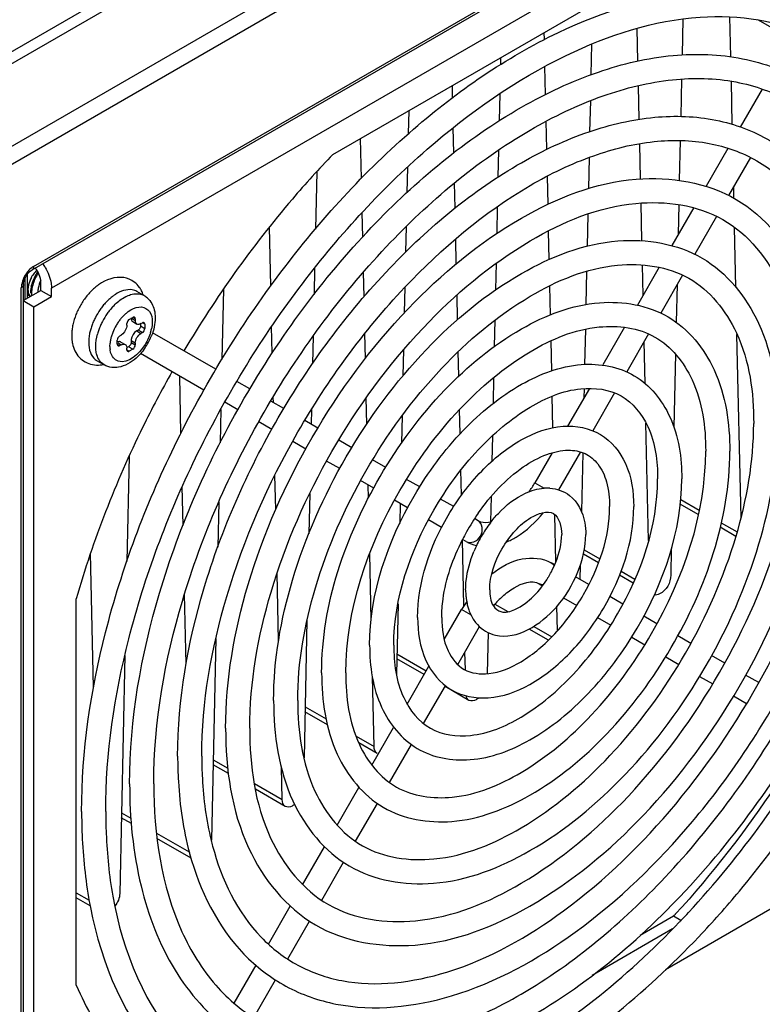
# Model space of a CAD drawing. Header units: inches. Extents: x 0 to 117, y 0 to 83.
# Tile 34 of 57: x 107.34 to 108.8, y 17.75 to 19.69. Entities that reach past the tile are written whole.
import ezdxf

# ---------------------------------------------------------------- set-up
doc = ezdxf.new("R2010")
doc.units = ezdxf.units.IN
doc.header["$LTSCALE"] = 6.431102
doc.header["$MEASUREMENT"] = 0
doc.layers.get('0').update_dxf_attribs({"linetype": 'CONTINUOUS'})

msp = doc.modelspace()

# ---------------------------------------------------------------- linework, layer by layer
at = {"color": 7, "linetype": 'CONTINUOUS'}
for p, q in [((106.6167, 19.2186), (109.3155, 20.7767)), ((106.6169, 19.1948), (109.305, 20.7468)), ((106.6178, 19.0325), (109.3639, 20.6179)), ((109.3766, 20.5891), (106.6175, 18.9962)), ((107.3646, 19.2017), (109.2029, 20.2631)), ((107.3616, 19.195), (109.1998, 20.2563)), ((109.1676, 20.1792), (107.3999, 19.1586)), ((107.9543, 19.4224), (108.6132, 19.8028)), ((108.6436, 19.6891), (108.6421, 19.6186)), ((108.7382, 19.6146), (108.7365, 19.6934)), ((108.8561, 19.6508), (108.7917, 19.688)), ((108.3709, 19.6488), (108.3706, 19.6627)), ((108.5551, 19.6063), (108.5537, 19.6706)), ((108.4639, 19.6398), (108.4626, 19.5793)), ((108.2846, 19.6131), (108.2843, 19.5992)), ((108.3733, 19.5405), (108.3721, 19.5957)), ((108.6411, 19.5706), (108.6395, 19.4973)), ((108.7412, 19.4815), (108.7393, 19.5667)), ((108.1902, 19.5344), (108.1896, 19.5583)), ((108.2831, 19.5419), (108.2819, 19.4884)), ((108.5577, 19.4916), (108.5562, 19.5578)), ((108.7999, 19.5509), (108.7569, 19.4765)), ((108.4615, 19.528), (108.4601, 19.4673)), ((108.1037, 19.5086), (108.1027, 19.4629)), ((108.3757, 19.4325), (108.3745, 19.4877)), ((108.1926, 19.4254), (108.1915, 19.4751)), ((108.0104, 19.375), (108.0087, 19.4538)), ((108.5603, 19.3744), (108.5587, 19.4434)), ((108.6384, 19.4495), (108.6368, 19.3718)), ((108.2807, 19.4309), (108.2795, 19.3777)), ((108.7326, 19.4344), (108.6897, 19.36)), ((108.459, 19.4166), (108.4577, 19.3546)), ((108.7769, 19.4162), (108.7338, 19.3415)), ((107.9224, 19.3882), (107.9199, 19.2752)), ((108.1012, 19.3975), (108.1002, 19.347)), ((108.195, 19.3166), (108.1939, 19.3662)), ((108.3781, 19.3239), (108.3769, 19.3799)), ((108.7444, 19.336), (108.7439, 19.3589)), ((108.563, 19.2525), (108.5613, 19.3265)), ((108.013, 19.2597), (108.0119, 19.3081)), ((108.2782, 19.3194), (108.2771, 19.2665)), ((108.6652, 19.3176), (108.622, 19.2429)), ((108.6357, 19.3241), (108.6344, 19.2644)), ((108.4566, 19.3043), (108.4552, 19.2414)), ((108.71, 19.3003), (108.6671, 19.2259)), ((107.8319, 19.1629), (107.8293, 19.2797)), ((108.0987, 19.2804), (108.0976, 19.2298)), ((108.3805, 19.2152), (108.3793, 19.2715)), ((108.7483, 19.161), (108.7457, 19.2786)), ((108.1974, 19.2069), (108.1963, 19.2559)), ((107.9183, 19.1986), (107.9171, 19.1461)), ((108.0156, 19.1418), (108.0145, 19.1905)), ((108.2758, 19.208), (108.2747, 19.1554)), ((108.4542, 19.1916), (108.4528, 19.1265)), ((108.5973, 19.2001), (108.5543, 19.1256)), ((108.5654, 19.1447), (108.564, 19.2051)), ((107.345, 19.1697), (107.3456, 19.1726)), ((107.3479, 19.1366), (107.3479, 19.1788)), ((107.3523, 19.1404), (107.3523, 19.186)), ((108.6432, 19.1845), (108.6001, 19.1098)), ((107.3405, 19.1635), (107.3403, 19.1596)), ((107.3403, 17.0467), (107.3403, 19.1596)), ((107.3442, 19.1344), (107.379, 19.1545)), ((107.3446, 17.0527), (107.3446, 19.1656)), ((107.3538, 19.161), (107.3535, 19.1565)), ((107.3546, 19.1657), (107.3538, 19.161)), ((107.3606, 19.1521), (107.3605, 19.1461)), ((107.379, 19.1545), (107.379, 19.1706)), ((107.379, 19.1545), (107.3999, 19.1425)), ((107.3999, 19.1425), (107.3999, 19.1586)), ((107.5821, 19.1443), (107.5681, 19.1523)), ((107.7387, 19.1571), (107.7357, 19.0185)), ((108.0961, 19.1606), (108.095, 19.1101)), ((108.383, 19.1059), (108.3817, 19.1635)), ((108.6323, 19.1656), (108.6307, 19.0916)), ((107.3442, 19.1344), (107.3651, 19.1224)), ((107.3534, 19.1461), (107.358, 19.1424)), ((107.356, 19.1455), (107.3572, 19.1436)), ((107.3651, 19.1224), (107.3999, 19.1425)), ((107.5397, 19.1386), (107.5462, 19.1423)), ((108.1999, 19.0968), (108.1988, 19.1455)), ((107.3651, 17.3142), (107.3651, 19.1224)), ((107.551, 19.1126), (107.5564, 19.1161)), ((107.5531, 19.0974), (107.5601, 19.1014)), ((107.5587, 19.099), (107.565, 19.0954)), ((107.5599, 19.093), (107.5682, 19.0882)), ((107.565, 19.0986), (107.5601, 19.1014)), ((107.565, 19.0986), (107.565, 19.0954)), ((107.5652, 19.0931), (107.565, 19.0954)), ((108.2734, 19.0957), (108.2723, 19.044)), ((107.5481, 19.0833), (107.5475, 19.0808)), ((107.5483, 19.0857), (107.5481, 19.0833)), ((107.5487, 19.0913), (107.5483, 19.089)), ((107.5483, 19.0857), (107.5483, 19.089)), ((107.5705, 19.0761), (107.5677, 19.0745)), ((107.5677, 19.0745), (107.5761, 19.0697)), ((107.5789, 19.0713), (107.5705, 19.0761)), ((107.5754, 19.0882), (107.5754, 19.0845)), ((107.5754, 19.0845), (107.5837, 19.0797)), ((107.5761, 19.089), (107.5789, 19.0906)), ((107.5837, 19.0878), (107.5789, 19.0906)), ((107.5837, 19.0878), (107.5837, 19.0797)), ((107.8348, 19.0308), (107.8336, 19.0834)), ((108.4517, 19.0777), (108.4502, 19.0086)), ((108.5291, 19.0818), (108.4862, 19.0075)), ((107.5295, 19.0484), (107.5295, 19.0564)), ((107.5343, 19.0649), (107.5371, 19.0665)), ((107.5568, 19.0577), (107.5566, 19.0552)), ((107.565, 19.0504), (107.5566, 19.0552)), ((107.5566, 19.0552), (107.5566, 19.052)), ((107.5789, 19.0713), (107.5761, 19.0697)), ((107.7237, 18.999), (107.599, 19.071)), ((107.9153, 19.0642), (107.9142, 19.0101)), ((108.0183, 19.0201), (108.0172, 19.0696)), ((108.3854, 18.9958), (108.3841, 19.0549)), ((108.5763, 19.0687), (108.5331, 18.9938)), ((108.7584, 18.7066), (108.7503, 19.0676)), ((107.4874, 19.0367), (107.487, 19.044)), ((107.5148, 19.044), (107.5152, 19.0507)), ((107.5163, 19.0321), (107.5152, 19.0377)), ((107.5295, 19.0484), (107.5343, 19.0456)), ((107.5371, 19.0472), (107.5309, 19.0508)), ((107.5371, 19.0472), (107.5343, 19.0456)), ((107.5366, 19.0528), (107.545, 19.048)), ((107.5481, 19.043), (107.5483, 19.0407)), ((107.5483, 19.0375), (107.5483, 19.0407)), ((107.5483, 19.0375), (107.5531, 19.0347)), ((107.5517, 19.0436), (107.5486, 19.0417)), ((107.5601, 19.0387), (107.5517, 19.0436)), ((107.5601, 19.0387), (107.5531, 19.0347)), ((107.5566, 19.052), (107.565, 19.0472)), ((107.565, 19.0504), (107.565, 19.0472)), ((108.0935, 19.0373), (108.0923, 18.9862)), ((108.5692, 18.971), (108.5674, 19.0532)), ((107.5033, 19.0079), (107.4894, 19.0159)), ((107.7002, 18.9577), (107.5753, 19.0299)), ((108.2024, 18.9854), (108.2013, 19.0338)), ((108.6293, 19.0294), (108.6262, 18.8841)), ((107.655, 18.8734), (107.6525, 18.9852)), ((108.271, 18.9827), (108.2699, 18.9317)), ((107.7906, 18.9604), (107.765, 18.9752)), ((108.4595, 18.9614), (108.4165, 18.8868)), ((108.4492, 18.9612), (108.4488, 18.9428)), ((107.837, 18.9336), (107.8367, 18.9444)), ((108.0212, 18.8911), (108.02, 18.9426)), ((108.3879, 18.8839), (108.3865, 18.9459)), ((108.5092, 18.9524), (108.4661, 18.8779)), ((107.7335, 18.92), (107.7321, 18.854)), ((107.767, 18.9191), (107.7414, 18.934)), ((107.8577, 18.9217), (107.832, 18.9365)), ((107.9122, 18.9203), (107.9116, 18.8905)), ((108.2049, 18.8717), (108.2038, 18.9197)), ((108.0906, 18.9072), (108.0895, 18.8534)), ((107.834, 18.8805), (107.8082, 18.8954)), ((107.9246, 18.883), (107.8989, 18.8979)), ((108.5761, 18.6615), (108.5709, 18.8931)), ((108.2685, 18.868), (108.2674, 18.8176)), ((107.9008, 18.8419), (107.8751, 18.8568)), ((107.9915, 18.8444), (107.9657, 18.8593)), ((107.5528, 18.8276), (107.5483, 18.62)), ((108.3862, 18.8344), (108.3521, 18.7753)), ((108.4421, 18.8362), (108.3989, 18.7615)), ((108.4464, 18.8346), (108.4439, 18.7189)), ((107.9677, 18.8033), (107.9418, 18.8182)), ((108.0583, 18.8058), (108.0325, 18.8207)), ((107.8416, 18.7227), (107.8401, 18.7904)), ((108.2076, 18.7507), (108.2065, 18.8006)), ((107.6591, 18.6914), (107.6574, 18.7678)), ((108.0346, 18.7647), (108.0088, 18.7796)), ((108.0244, 18.7455), (108.0238, 18.7709)), ((108.1253, 18.7672), (108.0995, 18.782)), ((108.3521, 18.7753), (108.3704, 18.7648)), ((107.9086, 18.754), (107.9069, 18.675)), ((108.2659, 18.7482), (108.2648, 18.6983)), ((107.7296, 18.7377), (107.7277, 18.6488)), ((108.1015, 18.726), (108.0756, 18.741)), ((108.0869, 18.7345), (108.086, 18.6953)), ((108.1923, 18.7284), (108.1664, 18.7434)), ((108.6742, 18.7126), (108.6385, 18.7332)), ((108.6395, 18.7426), (108.676, 18.7215)), ((108.3937, 18.6202), (108.3917, 18.7125)), ((108.1685, 18.6873), (108.1427, 18.7023)), ((108.2403, 18.7007), (108.2335, 18.7047)), ((108.7482, 18.6698), (108.7173, 18.6877)), ((108.7193, 18.6965), (108.7507, 18.6784)), ((108.2124, 18.5329), (108.2095, 18.6632)), ((108.2166, 18.6596), (108.2097, 18.6636)), ((107.4829, 18.3722), (107.477, 18.6365)), ((108.0298, 18.505), (108.0269, 18.6351)), ((108.4774, 18.6173), (108.4477, 18.6344)), ((108.4496, 18.6433), (108.4803, 18.6256)), ((108.621, 18.6461), (108.6199, 18.5932)), ((108.3911, 18.6137), (108.3845, 18.6175)), ((108.4416, 18.6129), (108.441, 18.5849)), ((107.8474, 18.4638), (107.8444, 18.597)), ((108.4586, 18.5747), (108.4324, 18.5898)), ((108.5459, 18.5777), (108.519, 18.5932)), ((108.522, 18.6015), (108.5493, 18.5857)), ((108.3608, 18.5763), (108.3673, 18.5726)), ((107.6651, 18.418), (107.6621, 18.5561)), ((108.5256, 18.536), (108.4997, 18.551)), ((107.4486, 17.7856), (107.4486, 18.5465)), ((108.0826, 18.5367), (108.0796, 18.3981)), ((108.2735, 18.536), (108.2987, 18.5215)), ((108.3968, 18.4838), (108.3957, 18.532)), ((108.4086, 18.5487), (108.4348, 18.5336)), ((108.1737, 18.4663), (108.2079, 18.5255)), ((108.2262, 18.5149), (108.2079, 18.5255)), ((108.5926, 18.4973), (108.5668, 18.5123)), ((107.9032, 18.5037), (107.8974, 18.2333)), ((108.2002, 18.4173), (108.2433, 18.4919)), ((108.3499, 18.4919), (108.3853, 18.4715)), ((108.4759, 18.5098), (108.5018, 18.4949)), ((108.2601, 18.4805), (108.2583, 18.3993)), ((108.3789, 18.4652), (108.3412, 18.4869)), ((108.6595, 18.4587), (108.6337, 18.4736)), ((107.7238, 18.4686), (107.7151, 18.0708)), ((108.543, 18.4711), (108.5688, 18.4562)), ((107.5443, 18.4353), (107.5342, 17.9663)), ((108.0805, 18.4385), (108.1383, 18.4051)), ((108.2152, 18.4065), (108.2144, 18.4419)), ((108.7265, 18.4201), (108.7005, 18.435)), ((108.134, 18.3976), (108.0803, 18.4286)), ((108.1004, 18.3394), (108.1434, 18.4139)), ((108.61, 18.4324), (108.6358, 18.4176)), ((108.7932, 18.3815), (108.7674, 18.3964)), ((108.0353, 18.2556), (108.0322, 18.3929)), ((108.133, 18.3009), (108.1761, 18.3755)), ((108.6768, 18.3939), (108.7026, 18.379)), ((108.2224, 18.3466), (108.1752, 18.3738)), ((108.7437, 18.3552), (108.7694, 18.3404)), ((107.9435, 18.2987), (107.8993, 18.3242)), ((107.8995, 18.334), (107.941, 18.3101)), ((108.0309, 18.219), (108.0739, 18.2934)), ((108, 18.276), (108.0353, 18.2556)), ((108.0414, 18.2421), (108.0051, 18.2631)), ((108.066, 18.1848), (108.1091, 18.2594)), ((107.7186, 18.2295), (107.7474, 18.2129)), ((107.7485, 18.2023), (107.7184, 18.2197)), ((107.8543, 18.1512), (107.8529, 18.2152)), ((107.7997, 18.1827), (107.8543, 18.1512)), ((107.8605, 18.1377), (107.8016, 18.1716)), ((107.9626, 18.1007), (108.0056, 18.1752)), ((107.9991, 18.0689), (108.0421, 18.1434)), ((107.5376, 18.1251), (107.5564, 18.1142)), ((107.5573, 18.1037), (107.5374, 18.1152)), ((107.6066, 18.0852), (107.6713, 18.0479)), ((109.0904, 18.0933), (108.6095, 17.8157)), ((107.6748, 18.0359), (107.6076, 18.0747)), ((107.6716, 18.0463), (107.672, 18.0448)), ((107.8947, 17.9831), (107.9379, 18.0578)), ((107.9322, 17.953), (107.9752, 18.0275)), ((107.4486, 17.9675), (107.4739, 17.9529)), ((107.4761, 17.9417), (107.4486, 17.9576)), ((107.8272, 17.8661), (107.8704, 17.9409)), ((107.8653, 17.8372), (107.9084, 17.9118)), ((108.6256, 17.9214), (108.5595, 17.8833)), ((108.64, 17.9131), (108.6256, 17.9214)), ((108.6236, 17.8961), (108.4652, 17.8047)), ((107.76, 17.7498), (107.8032, 17.8245)), ((107.7984, 17.7214), (107.8415, 17.7959))]:
    msp.add_line(p, q, dxfattribs=at)
for points in [[(107.3535, 19.1877), (107.3557, 19.1902), (107.3579, 19.1923), (107.36, 19.1939), (107.3616, 19.195)], [(107.3456, 19.1726), (107.3466, 19.1756), (107.3479, 19.1788), (107.3496, 19.1819), (107.3514, 19.1849), (107.3535, 19.1877)], [(107.3446, 19.1656), (107.3446, 19.1671), (107.345, 19.1697)]]:
    msp.add_lwpolyline(points, dxfattribs=at)
for centre, radius, start, end in [((107.4353, 19.1463), 0.077, 144.2503, 150.2669), ((107.4053, 19.1576), 0.0501, 133.1664, 135.9062), ((107.2997, 19.149), 0.1015, 29.9969, 35.0546), ((107.4133, 19.1508), 0.0607, 146.278, 151.2522), ((107.4375, 19.1449), 0.0797, 154.7343, 163.9701), ((107.4406, 19.1433), 0.0807, 150.7623, 160.0584), ((107.4382, 19.1446), 0.0804, 150.2274, 154.7635), ((107.4376, 19.145), 0.0772, 145.3157, 150.7632), ((107.3832, 19.1587), 0.043, 168.1655, 173.5478), ((107.4161, 19.1489), 0.0578, 174.2734, 180.0836), ((107.4237, 19.1482), 0.0654, 168.9496, 174.2935), ((107.4307, 19.1468), 0.0726, 163.9749, 168.9437), ((107.4247, 19.1471), 0.0643, 170.046, 175.5774), ((107.5707, 19.0618), 0.1301, 136.2591, 140.9744), ((107.5625, 19.0696), 0.1188, 131.1158, 136.2677), ((107.5555, 19.0777), 0.1081, 126.8316, 131.1029), ((107.5517, 19.0827), 0.1018, 125.4177, 126.8026), ((107.5297, 19.1291), 0.0536, 27.4613, 35.6015), ((107.3677, 19.1517), 0.0133, 217.6993, 221.8701), ((107.4091, 19.1477), 0.0487, 181.8275, 184.4688), ((107.5801, 19.0545), 0.142, 145.4273, 154.1258), ((107.5771, 19.0566), 0.1384, 140.9607, 145.4343), ((107.5893, 19.0537), 0.1127, 132.561, 136.9568), ((107.5806, 19.0633), 0.0998, 127.8616, 132.5773), ((107.5733, 19.0726), 0.0879, 123.6915, 127.8417), ((107.5699, 19.0777), 0.0818, 122.6258, 123.6548), ((107.5689, 19.1214), 0.0264, 60.0963, 62.6632), ((107.5621, 19.1096), 0.04, 47.8467, 60.1056), ((107.5773, 19.0558), 0.139, 154.1167, 158.5009), ((107.607, 19.039), 0.1358, 144.9797, 152.6609), ((107.6024, 19.0422), 0.1301, 141.0564, 144.9921), ((107.5963, 19.0472), 0.1223, 136.9418, 141.0555), ((107.6163, 19.0342), 0.1301, 141.0041, 144.967), ((107.6101, 19.0393), 0.1221, 136.8689, 141.003), ((107.5944, 19.0536), 0.0732, 126.3981, 131.8307), ((107.5997, 19.0422), 0.1278, 156.5649, 160.6603), ((107.6048, 19.0401), 0.1333, 152.6607, 156.5777), ((107.6187, 19.032), 0.1334, 152.6221, 156.5074), ((107.621, 19.0309), 0.1359, 144.9542, 152.6224), ((107.6129, 19.0358), 0.099, 141.2937, 145.6969), ((107.6072, 19.0404), 0.0917, 136.7314, 141.3121), ((107.6009, 19.0464), 0.0829, 131.8098, 136.7298), ((107.5371, 19.0654), 0.0974, 173.1863, 178.8047), ((107.5489, 19.064), 0.1093, 167.921, 173.1918), ((107.5799, 19.0483), 0.1071, 164.9261, 169.4089), ((107.5903, 19.0455), 0.1178, 160.647, 164.9228), ((107.6046, 19.0374), 0.1182, 160.4702, 164.7253), ((107.6138, 19.0341), 0.128, 156.4959, 160.484), ((107.6138, 19.035), 0.1002, 149.9351, 158.7204), ((107.615, 19.0344), 0.1015, 145.6796, 149.9649), ((107.5152, 19.0957), 0.0834, 343.3572, 348.1959), ((107.5248, 19.0657), 0.0851, 178.7908, 184.8605), ((107.5175, 19.0652), 0.0779, 184.933, 186.401), ((107.5125, 19.0645), 0.0728, 186.3607, 191.5724), ((107.5518, 19.0519), 0.0787, 175.6525, 179.9437), ((107.5882, 19.0424), 0.0734, 168.0976, 173.5314), ((107.598, 19.0404), 0.0835, 163.3584, 168.1254), ((107.606, 19.038), 0.0918, 158.7275, 163.3551), ((107.4846, 19.1096), 0.1208, 325.5686, 337.6461), ((107.4894, 19.1076), 0.1157, 337.6974, 338.7729), ((107.566, 19.044), 0.0512, 179.9353, 185.5855), ((107.5614, 19.0436), 0.0465, 185.6497, 187.2602), ((107.4853, 19.1091), 0.12, 323.5498, 325.5898), ((107.5026, 19.0388), 0.0264, 231.5674, 239.9927), ((107.5002, 19.0959), 0.1, 311.5896, 314.4405), ((107.4973, 19.0988), 0.1041, 314.4309, 315.8922), ((107.49, 19.0666), 0.0593, 275.8674, 281.751), ((108.1581, 18.8873), 0.224, 324.5898, 329.9981), ((108.3763, 18.6815), 0.0835, 86.4467, 94.2043), ((108.5997, 18.4658), 0.4374, 145.2323, 150.861), ((108.4624, 18.5457), 0.2487, 142.6568, 146.4093), ((108.5992, 18.4661), 0.4368, 150.8569, 153.1552), ((108.4679, 18.5419), 0.2554, 146.3944, 153.752), ((108.4613, 18.5451), 0.2481, 153.7521, 157.5352), ((108.1998, 18.6967), 0.2086, 329.0622, 332.4381), ((108.3554, 18.5644), 0.1396, 179.9305, 185.7695), ((108.3364, 18.5625), 0.1205, 185.7676, 192.113), ((108.409, 18.4188), 0.1792, 132.1811, 136.0261), ((108.4433, 18.3896), 0.2718, 146.0255, 149.9984), ((108.3231, 18.5597), 0.1069, 192.1593, 196.6675), ((108.421, 18.4072), 0.196, 136.019, 140.1471), ((108.3163, 18.5577), 0.0998, 196.6942, 199.0807), ((108.3091, 18.5551), 0.0922, 199.0209, 206.381), ((108.3001, 18.5507), 0.0821, 206.3892, 214.2377), ((108.2935, 18.5462), 0.0742, 214.2566, 222.6806), ((108.2911, 18.5441), 0.071, 222.7648, 239.5688), ((108.2591, 18.2033), 0.5606, 193.7082, 194.8736), ((107.6868, 18.0708), 0.0284, 357.1973, 359.975), ((108.3134, 18.1011), 0.8526, 190.1926, 190.9836), ((107.5023, 19.0407), 1.5679, 315.0959, 315.3187), ((107.2167, 19.2171), 1.9142, 317.3983, 317.5432), ((107.3648, 19.1259), 1.7601, 316.301, 316.4914), ((107.3537, 19.1365), 1.7754, 316.4921, 317.1256)]:
    msp.add_arc(centre, radius, start, end, dxfattribs=at)
for points, knots in [([(107.4592, 18.1277), (107.4592, 18.2463), (107.4965, 18.4957), (107.6325, 18.8562), (107.8383, 19.1934), (108.0937, 19.4735), (108.3751, 19.6691), (108.6617, 19.7607), (108.9328, 19.7197), (109.0599, 19.5991), (109.1037, 19.5304)], [0, 0, 0, 0, 0.133664, 0.280884, 0.432034, 0.576494, 0.705359, 0.814505, 0.90819, 1, 1, 1, 1]), ([(107.5067, 18.1277), (107.5067, 18.2421), (107.5429, 18.4834), (107.6744, 18.8329), (107.8738, 19.1607), (108.1205, 19.433), (108.3899, 19.6223), (108.6592, 19.7113), (108.9098, 19.6761), (109.025, 19.5659), (109.0644, 19.5037)], [0, 0, 0, 0, 0.135022, 0.284657, 0.43855, 0.585447, 0.715592, 0.823607, 0.913014, 1, 1, 1, 1]), ([(107.5538, 18.1823), (107.5538, 18.3089), (107.6011, 18.5755), (107.7665, 18.9496), (108.0087, 19.2792), (108.2591, 19.4889), (108.4703, 19.5883), (108.6191, 19.6233), (108.76, 19.6187), (108.8861, 19.5722), (108.9889, 19.4853), (109.0917, 19.3173), (109.1145, 19.1614), (109.1145, 19.056)], [0, 0, 0, 0, 0.137407, 0.289111, 0.440726, 0.5779, 0.63825, 0.692703, 0.742278, 0.78907, 0.835896, 0.885564, 1, 1, 1, 1]), ([(107.6013, 18.1823), (107.6013, 18.3038), (107.647, 18.5605), (107.8059, 18.9216), (108.0387, 19.2405), (108.2784, 19.4439), (108.479, 19.5406), (108.6174, 19.5748), (108.746, 19.5723), (108.8596, 19.5319), (108.952, 19.4545), (109.0464, 19.2999), (109.067, 19.1549), (109.067, 19.056)], [0, 0, 0, 0, 0.139354, 0.294271, 0.449276, 0.588869, 0.649518, 0.703275, 0.750975, 0.794975, 0.838931, 0.88652, 1, 1, 1, 1]), ([(107.6484, 18.2369), (107.6484, 18.348), (107.6899, 18.5819), (107.835, 18.9101), (108.0475, 19.1991), (108.2674, 19.383), (108.4528, 19.4702), (108.5837, 19.5008), (108.7077, 19.4967), (108.8188, 19.4556), (108.9094, 19.379), (108.9998, 19.2311), (109.0199, 19.094), (109.0199, 19.0014)], [0, 0, 0, 0, 0.137281, 0.288775, 0.440167, 0.577182, 0.637513, 0.692012, 0.74171, 0.788685, 0.835697, 0.8855, 1, 1, 1, 1]), ([(107.6959, 18.2369), (107.6959, 18.3429), (107.7358, 18.5669), (107.8744, 18.882), (108.0775, 19.1605), (108.2866, 19.338), (108.4615, 19.4224), (108.5819, 19.4523), (108.6937, 19.4503), (108.7923, 19.4152), (108.8725, 19.3481), (108.9546, 19.2137), (108.9724, 19.0875), (108.9724, 19.0014)], [0, 0, 0, 0, 0.139507, 0.294675, 0.449943, 0.589724, 0.650397, 0.704101, 0.751656, 0.795437, 0.839167, 0.886593, 1, 1, 1, 1]), ([(107.9543, 19.4224), (107.9268, 19.394), (107.8177, 19.2739), (107.7233, 19.1407), (107.6609, 19.0353)], [0, 0, 0, 0, 0.24416, 1, 1, 1, 1]), ([(107.7429, 18.2915), (107.7429, 18.3871), (107.7787, 18.5883), (107.9035, 18.8705), (108.0865, 19.1194), (108.3044, 19.3006), (108.5352, 19.3929), (108.7617, 19.3562), (108.9051, 19.1769), (108.9253, 19.0266), (108.9253, 18.9468)], [0, 0, 0, 0, 0.13753, 0.289205, 0.440761, 0.577981, 0.69255, 0.788724, 0.885069, 1, 1, 1, 1]), ([(107.7904, 18.2915), (107.7904, 18.382), (107.8245, 18.5733), (107.9429, 18.8424), (108.1164, 19.0808), (108.3211, 19.2536), (108.5314, 19.3422), (108.7339, 19.3145), (108.8608, 19.1546), (108.8778, 19.0201), (108.8778, 18.9468)], [0, 0, 0, 0, 0.140121, 0.296078, 0.452152, 0.592592, 0.706633, 0.79661, 0.886362, 1, 1, 1, 1]), ([(107.8375, 18.3461), (107.8375, 18.4262), (107.8674, 18.5947), (107.972, 18.831), (108.1254, 19.0393), (108.308, 19.191), (108.5021, 19.2682), (108.6928, 19.2368), (108.8136, 19.0858), (108.8308, 18.9593), (108.8308, 18.8922)], [0, 0, 0, 0, 0.137305, 0.288599, 0.439752, 0.576685, 0.691308, 0.788026, 0.88495, 1, 1, 1, 1]), ([(107.3876, 19.1997), (107.3932, 19.1901), (107.3986, 19.1762), (107.3999, 19.1619), (107.3999, 19.1586)], [0, 0, 0, 0, 0.771213, 1, 1, 1, 1]), ([(107.885, 18.3461), (107.885, 18.4211), (107.9133, 18.5797), (108.0114, 18.8029), (108.1553, 19.0007), (108.3247, 19.144), (108.4983, 19.2175), (108.665, 19.1951), (108.7693, 19.0635), (108.7833, 18.9528), (108.7833, 18.8922)], [0, 0, 0, 0, 0.140416, 0.296855, 0.453437, 0.594237, 0.708222, 0.797502, 0.886504, 1, 1, 1, 1]), ([(107.5682, 19.1523), (107.5654, 19.1539), (107.5511, 19.1589), (107.5354, 19.1528), (107.5257, 19.1466)], [0, 0, 0, 0, 0.218137, 1, 1, 1, 1]), ([(107.5462, 19.1423), (107.5493, 19.1438), (107.5601, 19.1484), (107.5735, 19.1487), (107.581, 19.1449)], [0, 0, 0, 0, 0.2898, 1, 1, 1, 1]), ([(107.9321, 18.4007), (107.9321, 18.5353), (108.0035, 18.7412), (108.164, 18.959), (108.3117, 19.0814), (108.469, 19.1434), (108.6239, 19.1174), (108.7222, 18.9947), (108.7362, 18.8919), (108.7362, 18.8376)], [0, 0, 0, 0, 0.286046, 0.436963, 0.573797, 0.688765, 0.786514, 0.884504, 1, 1, 1, 1]), ([(107.5772, 19.1219), (107.5831, 19.1214), (107.5963, 19.1137), (107.5984, 19.0994), (107.5984, 19.0921)], [0, 0, 0, 0, 0.449535, 1, 1, 1, 1]), ([(107.5634, 19.1015), (107.5629, 19.1018), (107.5618, 19.1021), (107.5606, 19.1017), (107.5601, 19.1014)], [0, 0, 0, 0, 0.473706, 1, 1, 1, 1]), ([(107.565, 19.0986), (107.565, 19.0992), (107.5647, 19.1004), (107.5639, 19.1012), (107.5634, 19.1015)], [0, 0, 0, 0, 0.526298, 1, 1, 1, 1]), ([(107.5682, 19.0882), (107.5674, 19.0886), (107.566, 19.0901), (107.5653, 19.0921), (107.5652, 19.0931)], [0, 0, 0, 0, 0.46459, 1, 1, 1, 1]), ([(107.573, 19.0785), (107.5726, 19.078), (107.5719, 19.0771), (107.571, 19.0764), (107.5705, 19.0761)], [0, 0, 0, 0, 0.539382, 1, 1, 1, 1]), ([(107.5754, 19.0845), (107.5754, 19.0835), (107.5747, 19.0814), (107.5737, 19.0795), (107.573, 19.0785)], [0, 0, 0, 0, 0.461364, 1, 1, 1, 1]), ([(107.5822, 19.0906), (107.5817, 19.0909), (107.5805, 19.0912), (107.5794, 19.0909), (107.5789, 19.0906)], [0, 0, 0, 0, 0.473706, 1, 1, 1, 1]), ([(107.5837, 19.0878), (107.5837, 19.0884), (107.5835, 19.0895), (107.5826, 19.0904), (107.5822, 19.0906)], [0, 0, 0, 0, 0.526298, 1, 1, 1, 1]), ([(107.9796, 18.4007), (107.9796, 18.5256), (108.0462, 18.7169), (108.1939, 18.9204), (108.3284, 19.0344), (108.4652, 19.0927), (108.5961, 19.0757), (108.6778, 18.9723), (108.6887, 18.8854), (108.6887, 18.8376)], [0, 0, 0, 0, 0.296393, 0.454127, 0.595818, 0.709991, 0.798395, 0.886455, 1, 1, 1, 1]), ([(107.5952, 19.0718), (107.5926, 19.0634), (107.5812, 19.0376), (107.5512, 19.0092), (107.5314, 19.0151)], [0, 0, 0, 0, 0.299104, 1, 1, 1, 1]), ([(107.6013, 18.1823), (107.6013, 18.0834), (107.6218, 17.9384), (107.7163, 17.7838), (107.8087, 17.7064), (107.9223, 17.6659), (108.0509, 17.6635), (108.1893, 17.6977), (108.3898, 17.7944), (108.6296, 17.9978), (108.8624, 18.3167), (109.0213, 18.6778), (109.067, 18.9345), (109.067, 19.056)], [0, 0, 0, 0, 0.113481, 0.16107, 0.205026, 0.249026, 0.296726, 0.350482, 0.411131, 0.550723, 0.705728, 0.860645, 1, 1, 1, 1]), ([(107.4412, 19.0499), (107.4432, 19.0401), (107.4518, 19.0207), (107.4708, 19.0101), (107.4805, 19.0082)], [0, 0, 0, 0, 0.503967, 1, 1, 1, 1]), ([(107.5033, 19.0079), (107.4964, 19.0119), (107.4896, 19.0226), (107.4877, 19.0335), (107.4874, 19.0367)], [0, 0, 0, 0, 0.712571, 1, 1, 1, 1]), ([(107.5295, 19.0484), (107.5295, 19.0478), (107.5297, 19.0466), (107.5306, 19.0458), (107.531, 19.0455)], [0, 0, 0, 0, 0.526298, 1, 1, 1, 1]), ([(107.5344, 19.0535), (107.5338, 19.0535), (107.5326, 19.0535), (107.5314, 19.0532), (107.5308, 19.0529)], [0, 0, 0, 0, 0.476806, 1, 1, 1, 1]), ([(107.531, 19.0455), (107.5315, 19.0452), (107.5327, 19.0449), (107.5338, 19.0453), (107.5343, 19.0456)], [0, 0, 0, 0, 0.473706, 1, 1, 1, 1]), ([(107.5366, 19.0528), (107.5363, 19.053), (107.5356, 19.0533), (107.5348, 19.0534), (107.5344, 19.0535)], [0, 0, 0, 0, 0.491637, 1, 1, 1, 1]), ([(107.545, 19.048), (107.5458, 19.0475), (107.5473, 19.046), (107.5479, 19.044), (107.5481, 19.043)], [0, 0, 0, 0, 0.46459, 1, 1, 1, 1]), ([(107.5483, 19.0375), (107.5483, 19.0372), (107.5483, 19.0367), (107.5485, 19.0361), (107.5486, 19.0359)], [0, 0, 0, 0, 0.519315, 1, 1, 1, 1]), ([(107.5486, 19.0359), (107.5488, 19.0356), (107.5491, 19.0351), (107.5496, 19.0348), (107.5498, 19.0346)], [0, 0, 0, 0, 0.506966, 1, 1, 1, 1]), ([(107.5498, 19.0346), (107.5503, 19.0344), (107.5515, 19.0341), (107.5526, 19.0344), (107.5531, 19.0347)], [0, 0, 0, 0, 0.473706, 1, 1, 1, 1]), ([(107.672, 18.0448), (107.6916, 17.9723), (107.7428, 17.8679), (107.8593, 17.7785), (107.999, 17.7292), (108.2093, 17.7532), (108.4513, 17.8883), (108.6765, 18.106), (108.8613, 18.3831), (108.9852, 18.687), (109.0199, 18.9001), (109.0199, 19.0014)], [0, 0, 0, 0, 0.100859, 0.14754, 0.194429, 0.296714, 0.419531, 0.56164, 0.713908, 0.863934, 1, 1, 1, 1]), ([(107.7173, 18.0594), (107.7347, 17.9939), (107.7795, 17.8998), (107.8832, 17.8202), (108.0084, 17.7771), (108.2018, 17.8023), (108.4285, 17.9315), (108.6432, 18.1411), (108.8204, 18.4083), (108.939, 18.7004), (108.9724, 18.9047), (108.9724, 19.0014)], [0, 0, 0, 0, 0.09697, 0.140341, 0.184032, 0.283042, 0.406779, 0.552055, 0.708211, 0.861801, 1, 1, 1, 1]), ([(108.0267, 18.4553), (108.0267, 18.5575), (108.0808, 18.7138), (108.2029, 18.879), (108.3154, 18.9718), (108.436, 19.0187), (108.5551, 18.9979), (108.6307, 18.9035), (108.6416, 18.8245), (108.6416, 18.783)], [0, 0, 0, 0, 0.284631, 0.434602, 0.570761, 0.68586, 0.784898, 0.884219, 1, 1, 1, 1]), ([(107.6372, 18.9941), (107.6169, 18.9582), (107.5414, 18.8147), (107.4817, 18.6627), (107.4486, 18.5465)], [0, 0, 0, 0, 0.254656, 1, 1, 1, 1]), ([(108.0742, 18.4553), (108.0742, 18.5478), (108.1236, 18.6895), (108.2329, 18.8404), (108.3322, 18.9249), (108.4322, 18.968), (108.5272, 18.9562), (108.5864, 18.8812), (108.5941, 18.818), (108.5941, 18.783)], [0, 0, 0, 0, 0.298496, 0.457596, 0.600256, 0.714272, 0.800788, 0.886835, 1, 1, 1, 1]), ([(107.7429, 18.2915), (107.7429, 18.2116), (107.7632, 18.0614), (107.9065, 17.8821), (108.1331, 17.8454), (108.3639, 17.9377), (108.5817, 18.1189), (108.7648, 18.3678), (108.8896, 18.65), (108.9253, 18.8512), (108.9253, 18.9468)], [0, 0, 0, 0, 0.11493, 0.211275, 0.307449, 0.422019, 0.55924, 0.710796, 0.862471, 1, 1, 1, 1]), ([(107.7904, 18.2915), (107.7904, 18.2181), (107.8075, 18.0837), (107.9344, 17.9238), (108.1369, 17.8961), (108.3472, 17.9847), (108.5518, 18.1575), (108.7254, 18.3959), (108.8437, 18.665), (108.8778, 18.8563), (108.8778, 18.9468)], [0, 0, 0, 0, 0.113639, 0.203391, 0.293368, 0.407408, 0.547847, 0.703921, 0.859878, 1, 1, 1, 1]), ([(107.8375, 18.3461), (107.8375, 18.279), (107.8547, 18.1525), (107.9754, 18.0015), (108.1662, 17.9701), (108.3603, 18.0473), (108.5429, 18.199), (108.6963, 18.4073), (108.8008, 18.6436), (108.8308, 18.8121), (108.8308, 18.8922)], [0, 0, 0, 0, 0.115049, 0.211972, 0.308691, 0.423316, 0.560249, 0.711402, 0.862696, 1, 1, 1, 1]), ([(107.885, 18.3461), (107.885, 18.2855), (107.8989, 18.1748), (108.0033, 18.0432), (108.17, 18.0208), (108.3435, 18.0943), (108.513, 18.2376), (108.6569, 18.4354), (108.755, 18.6585), (108.7833, 18.8172), (108.7833, 18.8922)], [0, 0, 0, 0, 0.113497, 0.2025, 0.291779, 0.405763, 0.546562, 0.703143, 0.859583, 1, 1, 1, 1]), ([(108.1212, 18.5099), (108.1212, 18.5798), (108.1582, 18.6865), (108.2419, 18.799), (108.3192, 18.8623), (108.4031, 18.8939), (108.4863, 18.8784), (108.5392, 18.8124), (108.547, 18.7571), (108.547, 18.7284)], [0, 0, 0, 0, 0.282014, 0.430225, 0.565142, 0.680512, 0.78191, 0.883682, 1, 1, 1, 1]), ([(107.9321, 18.4007), (107.9321, 18.3464), (107.9461, 18.2436), (108.0443, 18.1209), (108.1993, 18.0949), (108.3565, 18.1569), (108.5043, 18.2793), (108.6648, 18.4971), (108.7362, 18.703), (108.7362, 18.8376)], [0, 0, 0, 0, 0.115494, 0.213483, 0.311233, 0.426203, 0.563039, 0.713956, 1, 1, 1, 1]), ([(107.9796, 18.4007), (107.9796, 18.3529), (107.9904, 18.2659), (108.0722, 18.1626), (108.2031, 18.1456), (108.3398, 18.2038), (108.4743, 18.3179), (108.6221, 18.5214), (108.6887, 18.7127), (108.6887, 18.8376)], [0, 0, 0, 0, 0.113547, 0.201607, 0.29001, 0.404182, 0.545871, 0.703605, 1, 1, 1, 1]), ([(108.2404, 18.7152), (108.2647, 18.7501), (108.3065, 18.7957), (108.372, 18.8321), (108.4147, 18.8421), (108.4518, 18.8358), (108.4799, 18.8122), (108.4964, 18.7744), (108.4995, 18.7448), (108.4995, 18.7284)], [0, 0, 0, 0, 0.33768, 0.47736, 0.590162, 0.680109, 0.765878, 0.869538, 1, 1, 1, 1]), ([(108.0267, 18.4553), (108.0267, 18.4138), (108.0376, 18.3348), (108.1132, 18.2404), (108.2323, 18.2196), (108.3528, 18.2665), (108.4653, 18.3593), (108.5874, 18.5245), (108.6416, 18.6808), (108.6416, 18.783)], [0, 0, 0, 0, 0.115778, 0.215097, 0.314136, 0.429238, 0.5654, 0.715372, 1, 1, 1, 1]), ([(108.0742, 18.4553), (108.0742, 18.4203), (108.0819, 18.3571), (108.141, 18.2821), (108.2361, 18.2703), (108.3361, 18.3134), (108.4354, 18.3979), (108.5447, 18.5488), (108.5941, 18.6905), (108.5941, 18.783)], [0, 0, 0, 0, 0.113167, 0.199214, 0.285729, 0.399744, 0.542401, 0.7015, 1, 1, 1, 1]), ([(108.6171, 17.9382), (108.7296, 18.052), (108.9206, 18.3124), (109.0419, 18.6118), (109.0785, 18.7663)], [0, 0, 0, 0, 0.501934, 1, 1, 1, 1]), ([(108.2646, 18.6965), (108.2695, 18.703), (108.289, 18.7261), (108.3135, 18.7455), (108.3337, 18.7548)], [0, 0, 0, 0, 0.266577, 1, 1, 1, 1]), ([(108.4205, 18.7504), (108.4368, 18.7379), (108.4506, 18.7094), (108.4525, 18.6814), (108.4525, 18.6737)], [0, 0, 0, 0, 0.72859, 1, 1, 1, 1]), ([(108.1212, 18.5099), (108.1212, 18.4811), (108.129, 18.4259), (108.182, 18.3599), (108.2652, 18.3444), (108.349, 18.376), (108.4264, 18.4393), (108.5101, 18.5518), (108.547, 18.6585), (108.547, 18.7284)], [0, 0, 0, 0, 0.116312, 0.218079, 0.31948, 0.434857, 0.569779, 0.717991, 1, 1, 1, 1]), ([(108.1687, 18.5099), (108.1687, 18.4877), (108.1734, 18.4483), (108.2098, 18.4016), (108.269, 18.395), (108.3323, 18.4229), (108.3964, 18.4778), (108.4673, 18.5761), (108.4995, 18.6682), (108.4995, 18.7284)], [0, 0, 0, 0, 0.112335, 0.193938, 0.27636, 0.390061, 0.53482, 0.69689, 1, 1, 1, 1]), ([(108.6548, 17.9285), (108.707, 17.9847), (108.9021, 18.224), (109.0434, 18.5083), (109.1058, 18.7316)], [0, 0, 0, 0, 0.248515, 1, 1, 1, 1]), ([(108.2633, 18.5645), (108.2633, 18.5924), (108.2781, 18.6352), (108.3119, 18.6812), (108.3423, 18.7092), (108.3952, 18.7281), (108.405, 18.6884), (108.405, 18.6737)], [0, 0, 0, 0, 0.324352, 0.499555, 0.653731, 0.829197, 1, 1, 1, 1]), ([(108.2957, 18.6584), (108.3025, 18.6613), (108.3305, 18.6758), (108.3541, 18.698), (108.3693, 18.7167)], [0, 0, 0, 0, 0.232581, 1, 1, 1, 1]), ([(108.2166, 18.6596), (108.2254, 18.6545), (108.2532, 18.6659), (108.2492, 18.6956), (108.2403, 18.7007)], [0, 0, 0, 0, 0.500001, 1, 1, 1, 1]), ([(108.2403, 18.7007), (108.2418, 18.6999), (108.25, 18.6963), (108.2595, 18.697), (108.2663, 18.6986)], [0, 0, 0, 0, 0.201261, 1, 1, 1, 1]), ([(108.2747, 18.4752), (108.3176, 18.4654), (108.3919, 18.5146), (108.4392, 18.5959), (108.4525, 18.6485), (108.4525, 18.6737)], [0, 0, 0, 0, 0.457107, 0.737668, 1, 1, 1, 1]), ([(108.3847, 18.6002), (108.3879, 18.6064), (108.3986, 18.6296), (108.405, 18.6552), (108.405, 18.6737)], [0, 0, 0, 0, 0.272881, 1, 1, 1, 1]), ([(108.1687, 18.5099), (108.1687, 18.522), (108.1729, 18.5751), (108.1909, 18.6266), (108.2095, 18.6633)], [0, 0, 0, 0, 0.2265, 1, 1, 1, 1]), ([(108.2158, 18.5645), (108.2158, 18.5706), (108.2174, 18.5964), (108.2245, 18.6217), (108.232, 18.6399)], [0, 0, 0, 0, 0.235957, 1, 1, 1, 1]), ([(108.2674, 18.5958), (108.2848, 18.6095), (108.322, 18.6313), (108.3678, 18.6271), (108.3845, 18.6175)], [0, 0, 0, 0, 0.534166, 1, 1, 1, 1]), ([(108.6199, 18.5932), (108.6199, 18.5789), (108.6092, 18.559), (108.5909, 18.5537), (108.5874, 18.5544)], [0, 0, 0, 0, 0.798814, 1, 1, 1, 1]), ([(108.2887, 18.5516), (108.2956, 18.5579), (108.3152, 18.5733), (108.3463, 18.5847), (108.3608, 18.5763)], [0, 0, 0, 0, 0.358591, 1, 1, 1, 1]), ([(108.2633, 18.5645), (108.2633, 18.5537), (108.2647, 18.535), (108.2876, 18.5168), (108.3201, 18.5267), (108.3391, 18.5414), (108.3498, 18.5521)], [0, 0, 0, 0, 0.262307, 0.412565, 0.637395, 1, 1, 1, 1]), ([(108.242, 18.3515), (108.2403, 18.3501), (108.2349, 18.3461), (108.2265, 18.3442), (108.2224, 18.3466)], [0, 0, 0, 0, 0.309345, 1, 1, 1, 1]), ([(108.8857, 18.2732), (108.8671, 18.2417), (108.7905, 18.1193), (108.7017, 18.0045), (108.6289, 17.925)], [0, 0, 0, 0, 0.253695, 1, 1, 1, 1]), ([(108.6753, 17.8809), (108.7029, 17.91), (108.8116, 18.0323), (108.9049, 18.1682), (108.9657, 18.2758)], [0, 0, 0, 0, 0.244658, 1, 1, 1, 1]), ([(107.6484, 18.2369), (107.6484, 18.2201), (107.6502, 18.156), (107.6594, 18.092), (107.6716, 18.0463)], [0, 0, 0, 0, 0.262508, 1, 1, 1, 1]), ([(107.6959, 18.2369), (107.6959, 18.2222), (107.6973, 18.1663), (107.7047, 18.1105), (107.7145, 18.0705)], [0, 0, 0, 0, 0.263495, 1, 1, 1, 1]), ([(107.5538, 18.1823), (107.5538, 18.1147), (107.5661, 17.9869), (107.6313, 17.8149), (107.7437, 17.6866), (107.8966, 17.6179), (108.0722, 17.6147), (108.3324, 17.6938), (108.5071, 17.8278), (108.6128, 17.9339)], [0, 0, 0, 0, 0.134424, 0.252946, 0.360223, 0.464841, 0.576467, 0.702064, 1, 1, 1, 1]), ([(107.4592, 18.1277), (107.4592, 18.1123), (107.4604, 18.0529), (107.4665, 17.9936), (107.4743, 17.9502)], [0, 0, 0, 0, 0.258741, 1, 1, 1, 1]), ([(107.5067, 18.1277), (107.5067, 18.1132), (107.5078, 18.0573), (107.5134, 18.0015), (107.5206, 17.9607)], [0, 0, 0, 0, 0.259741, 1, 1, 1, 1]), ([(107.8789, 18.1416), (107.8773, 18.1404), (107.8721, 18.1368), (107.8644, 18.1354), (107.8605, 18.1376)], [0, 0, 0, 0, 0.306397, 1, 1, 1, 1]), ([(107.5206, 17.9607), (107.5399, 17.852), (107.6032, 17.6911), (107.7791, 17.5685), (107.9339, 17.5353), (108.1056, 17.5569), (108.3605, 17.6591), (108.5323, 17.8), (108.6374, 17.91)], [0, 0, 0, 0, 0.229276, 0.330003, 0.43395, 0.55047, 0.684146, 1, 1, 1, 1]), ([(107.4764, 17.9386), (107.498, 17.8277), (107.5658, 17.6642), (107.7435, 17.5329), (107.8456, 17.5051), (107.8974, 17.4995)], [0, 0, 0, 0, 0.522342, 0.759453, 1, 1, 1, 1]), ([(107.9448, 17.4966), (108.0705, 17.4946), (108.3503, 17.5868), (108.5686, 17.7686), (108.6753, 17.8809)], [0, 0, 0, 0, 0.447993, 1, 1, 1, 1]), ([(107.4486, 17.7856), (107.4583, 17.7628), (107.4997, 17.679), (107.5639, 17.6056), (107.6203, 17.5667)], [0, 0, 0, 0, 0.266004, 1, 1, 1, 1])]:
    msp.add_open_spline(points, degree=3, knots=knots, dxfattribs=at)
for points in [[(107.3552, 19.1941), (107.3532, 19.192), (107.3514, 19.1897), (107.3497, 19.1873)], [(107.3646, 19.2017), (107.3611, 19.1997), (107.358, 19.1971), (107.3552, 19.1941)], [(107.3646, 19.2017), (107.3646, 19.1993), (107.3637, 19.1962), (107.3616, 19.195)], [(107.3693, 19.1925), (107.367, 19.19), (107.3648, 19.1873), (107.3629, 19.1845)], [(107.379, 19.1706), (107.379, 19.1807), (107.3742, 19.1909), (107.3677, 19.1985)], [(107.3497, 19.1873), (107.3457, 19.1813), (107.3426, 19.1745), (107.3411, 19.1675)], [(107.3602, 19.18), (107.3577, 19.1755), (107.3558, 19.1706), (107.3546, 19.1657)], [(107.3647, 19.1707), (107.3633, 19.1667), (107.3621, 19.1625), (107.3614, 19.1582)], [(107.3788, 19.1742), (107.3765, 19.1695), (107.3747, 19.1644), (107.3737, 19.1592)], [(107.5425, 19.1796), (107.5255, 19.1825), (107.5067, 19.1757), (107.4927, 19.1657)], [(107.5628, 19.1709), (107.5569, 19.1753), (107.5497, 19.1784), (107.5425, 19.1796)], [(107.5732, 19.1603), (107.5703, 19.1643), (107.5668, 19.1679), (107.5628, 19.1709)], [(107.3445, 19.1656), (107.3446, 19.1631), (107.3424, 19.1608), (107.3403, 19.1596)], [(107.3535, 19.1565), (107.3535, 19.1528), (107.3542, 19.1488), (107.356, 19.1455)], [(107.3737, 19.1592), (107.3732, 19.1565), (107.3728, 19.1537), (107.3728, 19.151)], [(107.5809, 19.145), (107.5799, 19.1481), (107.5787, 19.151), (107.5772, 19.1538)], [(107.521, 19.1227), (107.5266, 19.1287), (107.5328, 19.1342), (107.5397, 19.1386)], [(107.5889, 19.1393), (107.5955, 19.1333), (107.6001, 19.1247), (107.6023, 19.116)], [(107.5564, 19.1161), (107.5626, 19.1198), (107.57, 19.1225), (107.5772, 19.1219)], [(107.6023, 19.116), (107.6036, 19.1109), (107.6041, 19.1055), (107.6041, 19.1002)], [(107.448, 19.1068), (107.4455, 19.1003), (107.4434, 19.0937), (107.442, 19.0869)], [(107.5531, 19.0974), (107.5509, 19.0961), (107.5495, 19.0936), (107.5487, 19.0913)], [(107.5566, 19.1002), (107.5566, 19.0976), (107.5576, 19.0943), (107.5599, 19.093)], [(107.6041, 19.1002), (107.6041, 19.0885), (107.6014, 19.0766), (107.5972, 19.0657)], [(107.5475, 19.0808), (107.546, 19.0751), (107.5422, 19.0694), (107.5371, 19.0665)], [(107.5677, 19.0745), (107.5619, 19.0712), (107.5578, 19.0643), (107.5568, 19.0577)], [(107.5761, 19.089), (107.5738, 19.0876), (107.5705, 19.0869), (107.5682, 19.0882)], [(107.5789, 19.0713), (107.5817, 19.0729), (107.5837, 19.0765), (107.5837, 19.0797)], [(107.5984, 19.0921), (107.5984, 19.0876), (107.5978, 19.0831), (107.5969, 19.0786)], [(107.4747, 19.068), (107.474, 19.0647), (107.4736, 19.0613), (107.4733, 19.0579)], [(107.487, 19.044), (107.487, 19.0522), (107.4884, 19.0605), (107.4905, 19.0685)], [(107.5343, 19.0649), (107.5315, 19.0632), (107.5295, 19.0597), (107.5295, 19.0564)], [(107.565, 19.0504), (107.565, 19.0578), (107.5697, 19.066), (107.5761, 19.0697)], [(107.4731, 19.052), (107.4731, 19.0452), (107.474, 19.0382), (107.4765, 19.0318)], [(107.5371, 19.0472), (107.5394, 19.0485), (107.5427, 19.0493), (107.545, 19.048)], [(107.5566, 19.052), (107.5566, 19.0487), (107.5545, 19.0452), (107.5517, 19.0436)], [(107.5601, 19.0387), (107.5629, 19.0404), (107.565, 19.0439), (107.565, 19.0472)], [(107.5818, 19.0378), (107.5788, 19.0338), (107.5756, 19.0299), (107.5721, 19.0263)], [(107.4765, 19.0318), (107.4785, 19.0266), (107.4818, 19.0216), (107.4862, 19.0181)], [(107.5314, 19.0151), (107.5241, 19.0172), (107.5183, 19.0248), (107.5163, 19.0321)], [(107.5666, 19.0211), (107.5568, 19.0124), (107.5446, 19.0052), (107.5317, 19.0031)], [(107.4805, 19.0082), (107.4856, 19.0073), (107.4909, 19.0071), (107.4961, 19.0076)], [(107.5187, 19.0028), (107.5133, 19.0035), (107.508, 19.0052), (107.5034, 19.0079)], [(107.5317, 19.0031), (107.5274, 19.0024), (107.523, 19.0023), (107.5187, 19.0028)], [(108.3337, 18.7548), (108.3451, 18.7601), (108.3576, 18.7638), (108.3702, 18.7648)], [(108.3815, 18.7648), (108.3953, 18.764), (108.4095, 18.7589), (108.4205, 18.7504)], [(108.2166, 18.6596), (108.223, 18.6559), (108.2301, 18.6532), (108.2373, 18.6516)], [(108.3845, 18.6175), (108.3869, 18.6161), (108.3889, 18.6141), (108.3903, 18.6118)], [(108.3498, 18.5521), (108.3609, 18.5632), (108.3706, 18.5759), (108.3787, 18.5895)], [(108.3685, 18.5742), (108.3658, 18.5743), (108.3631, 18.575), (108.3608, 18.5763)], [(108.2551, 18.4829), (108.2612, 18.4794), (108.2679, 18.4767), (108.2747, 18.4752)], [(108.2224, 18.3466), (108.2193, 18.3483), (108.2174, 18.352), (108.2167, 18.3555)], [(108.0414, 18.2421), (108.0371, 18.2446), (108.0353, 18.2507), (108.0353, 18.2556)], [(107.8605, 18.1376), (107.8562, 18.1401), (107.8543, 18.1462), (107.8543, 18.1512)], [(107.5342, 17.9663), (107.5342, 17.9573), (107.5303, 17.9481), (107.5249, 17.9409)]]:
    msp.add_open_spline(points, degree=3, dxfattribs=at)

doc.saveas('drawing.dxf')
